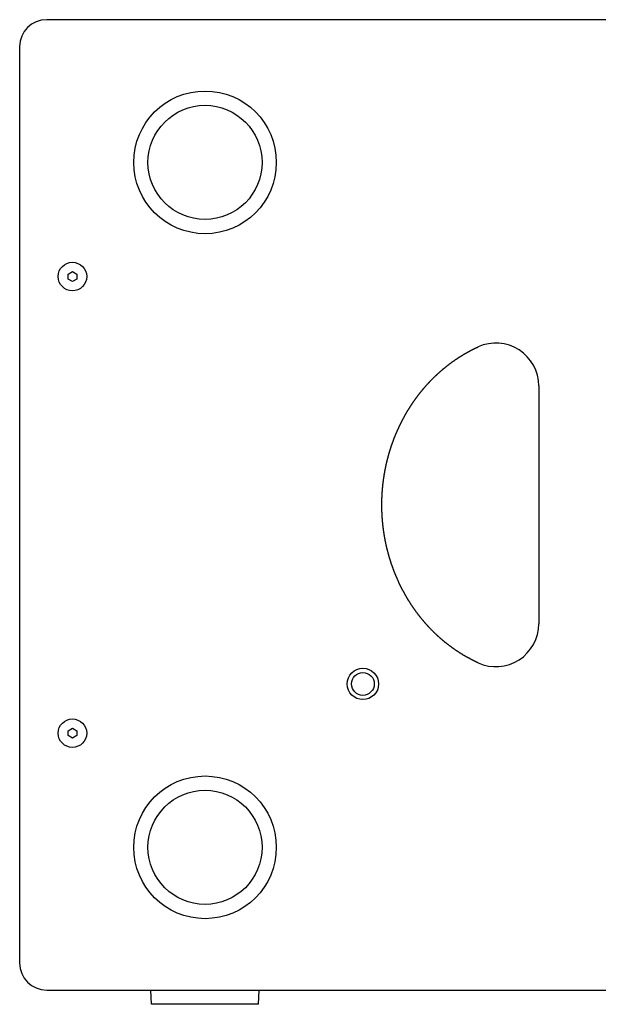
# Model space of a CAD drawing. Extents: x 214 to 2899, y -429 to 1714.
# Tile 2 of 80: x 214 to 417, y 538 to 883. Entities that reach past the tile are written whole.
import ezdxf

# ---------------------------------------------------------------- set-up
doc = ezdxf.new("R2010")
doc.units = 0
doc.linetypes.add('DURCHGEHEND', pattern=[0])
doc.layers.add('KF_PASSIO_SUB_12_RIGHT', color=7, linetype='DURCHGEHEND')

# ---------------------------------------------------------------- blocks, each defined once
blk = doc.blocks.new('KF_PASSIO_SUB_12_RIGHT')
at = {"layer": 'KF_PASSIO_SUB_12_RIGHT'}
for p, q in [((245.5, 0), (-245.5, 0)), ((-255, -9.5), (-255, -10)), ((-255, -10), (-255, -330)), ((-238, -89.13397), (-236.5, -88.26795)), ((-238, -90.86603), (-238, -89.13397)), ((-236.5, -88.26795), (-235, -89.13397)), ((-235, -89.13397), (-235, -90.86603)), ((-236.5, -91.73205), (-238, -90.86603)), ((-235, -90.86603), (-236.5, -91.73205)), ((-73, -128.29511), (-73, -211.70489)), ((-238, -249.13397), (-236.5, -248.26795)), ((-236.5, -248.26795), (-235, -249.13397)), ((-238, -250.86603), (-238, -249.13397)), ((-236.5, -251.73205), (-238, -250.86603)), ((-235, -250.86603), (-236.5, -251.73205)), ((-235, -249.13397), (-235, -250.86603)), ((-255, -330), (-255, -330.5)), ((-245.5, -340), (245.5, -340)), ((-208.8, -345), (-208.9746, -340)), ((-171.2, -345), (-171.0254, -340)), ((-171.2, -345), (-208.8, -345))]:
    blk.add_line(p, q, dxfattribs=at)
blk.add_polyline3d([(-94.2283, -225.351, 0), (-94.344, -225.298, 0), (-94.4597, -225.244, 0), (-94.5753, -225.191, 0), (-94.6907, -225.137, 0), (-94.8061, -225.083, 0), (-94.9213, -225.028, 0), (-95.0364, -224.973, 0), (-95.1515, -224.918, 0), (-95.2664, -224.863, 0), (-95.3812, -224.807, 0), (-95.4959, -224.751, 0), (-95.6105, -224.695, 0), (-95.725, -224.639, 0), (-95.8394, -224.582, 0), (-95.9537, -224.525, 0), (-96.0678, -224.467, 0), (-96.1818, -224.409, 0), (-96.2958, -224.351, 0), (-96.4096, -224.293, 0), (-96.5233, -224.235, 0), (-96.6368, -224.176, 0), (-96.7503, -224.117, 0), (-96.8636, -224.057, 0), (-96.9768, -223.997, 0), (-97.0899, -223.937, 0), (-97.2029, -223.877, 0), (-97.3157, -223.817, 0), (-97.4285, -223.756, 0), (-97.5411, -223.695, 0), (-97.6535, -223.633, 0), (-97.7659, -223.571, 0), (-97.8781, -223.509, 0), (-97.9902, -223.447, 0), (-98.1022, -223.385, 0), (-98.214, -223.322, 0), (-98.3257, -223.259, 0), (-98.4373, -223.195, 0), (-98.5487, -223.132, 0), (-98.66, -223.068, 0), (-98.7712, -223.004, 0), (-98.8823, -222.939, 0), (-98.9932, -222.874, 0), (-99.1039, -222.809, 0), (-99.2146, -222.744, 0), (-99.3251, -222.678, 0), (-99.4354, -222.613, 0), (-99.5457, -222.546, 0), (-99.6557, -222.48, 0), (-99.7657, -222.413, 0), (-99.8755, -222.346, 0), (-99.9851, -222.279, 0), (-100.095, -222.212, 0), (-100.204, -222.144, 0), (-100.313, -222.076, 0), (-100.422, -222.008, 0), (-100.531, -221.939, 0), (-100.64, -221.87, 0), (-100.749, -221.801, 0), (-100.857, -221.732, 0), (-100.965, -221.662, 0), (-101.074, -221.593, 0), (-101.182, -221.522, 0), (-101.289, -221.452, 0), (-101.397, -221.381, 0), (-101.505, -221.311, 0), (-101.612, -221.239, 0), (-101.719, -221.168, 0), (-101.826, -221.096, 0), (-101.933, -221.024, 0), (-102.04, -220.952, 0), (-102.147, -220.88, 0), (-102.253, -220.807, 0), (-102.36, -220.734, 0), (-102.466, -220.661, 0), (-102.572, -220.587, 0), (-102.677, -220.514, 0), (-102.783, -220.44, 0), (-102.889, -220.365, 0), (-102.994, -220.291, 0), (-103.099, -220.216, 0), (-103.204, -220.141, 0), (-103.309, -220.066, 0), (-103.413, -219.99, 0), (-103.518, -219.915, 0), (-103.622, -219.839, 0), (-103.726, -219.762, 0), (-103.83, -219.686, 0), (-103.934, -219.609, 0), (-104.038, -219.532, 0), (-104.141, -219.455, 0), (-104.244, -219.377, 0), (-104.347, -219.3, 0), (-104.45, -219.222, 0), (-104.553, -219.144, 0), (-104.655, -219.065, 0), (-104.758, -218.986, 0), (-104.86, -218.907, 0), (-104.962, -218.828, 0), (-105.064, -218.749, 0), (-105.165, -218.669, 0), (-105.267, -218.589, 0), (-105.368, -218.509, 0), (-105.469, -218.429, 0), (-105.57, -218.348, 0), (-105.67, -218.267, 0), (-105.771, -218.186, 0), (-105.871, -218.105, 0), (-105.971, -218.023, 0), (-106.071, -217.942, 0), (-106.171, -217.86, 0), (-106.27, -217.777, 0), (-106.37, -217.695, 0), (-106.469, -217.612, 0), (-106.568, -217.529, 0), (-106.667, -217.446, 0), (-106.765, -217.363, 0), (-106.863, -217.279, 0), (-106.962, -217.195, 0), (-107.059, -217.111, 0), (-107.157, -217.027, 0), (-107.255, -216.942, 0), (-107.352, -216.857, 0), (-107.449, -216.772, 0), (-107.546, -216.687, 0), (-107.643, -216.602, 0), (-107.739, -216.516, 0), (-107.836, -216.43, 0), (-107.932, -216.344, 0), (-108.028, -216.258, 0), (-108.124, -216.172, 0), (-108.219, -216.085, 0), (-108.314, -215.998, 0), (-108.41, -215.911, 0), (-108.504, -215.824, 0), (-108.599, -215.736, 0), (-108.694, -215.649, 0), (-108.788, -215.561, 0), (-108.882, -215.472, 0), (-108.976, -215.384, 0), (-109.069, -215.296, 0), (-109.163, -215.207, 0), (-109.256, -215.118, 0), (-109.349, -215.029, 0), (-109.442, -214.939, 0), (-109.534, -214.85, 0), (-109.627, -214.76, 0), (-109.719, -214.67, 0), (-109.811, -214.58, 0), (-109.903, -214.49, 0), (-109.994, -214.399, 0), (-110.085, -214.308, 0), (-110.177, -214.218, 0), (-110.267, -214.126, 0), (-110.358, -214.035, 0), (-110.448, -213.944, 0), (-110.539, -213.852, 0), (-110.629, -213.76, 0), (-110.718, -213.668, 0), (-110.808, -213.576, 0), (-110.897, -213.483, 0), (-110.986, -213.391, 0), (-111.075, -213.298, 0), (-111.164, -213.205, 0), (-111.252, -213.112, 0), (-111.341, -213.018, 0), (-111.429, -212.925, 0), (-111.517, -212.831, 0), (-111.604, -212.737, 0), (-111.692, -212.642, 0), (-111.779, -212.548, 0), (-111.866, -212.453, 0), (-111.953, -212.358, 0), (-112.04, -212.263, 0), (-112.127, -212.167, 0), (-112.213, -212.072, 0), (-112.299, -211.976, 0), (-112.385, -211.88, 0), (-112.471, -211.784, 0), (-112.557, -211.687, 0), (-112.642, -211.591, 0), (-112.727, -211.494, 0), (-112.812, -211.397, 0), (-112.897, -211.299, 0), (-112.982, -211.202, 0), (-113.066, -211.104, 0), (-113.15, -211.006, 0), (-113.234, -210.908, 0), (-113.318, -210.81, 0), (-113.402, -210.711, 0), (-113.485, -210.612, 0), (-113.569, -210.513, 0), (-113.652, -210.414, 0), (-113.734, -210.315, 0), (-113.817, -210.215, 0), (-113.899, -210.116, 0), (-113.982, -210.016, 0), (-114.064, -209.916, 0), (-114.145, -209.815, 0), (-114.227, -209.715, 0), (-114.308, -209.614, 0), (-114.389, -209.513, 0), (-114.47, -209.412, 0), (-114.551, -209.31, 0), (-114.632, -209.209, 0), (-114.712, -209.107, 0), (-114.792, -209.005, 0), (-114.872, -208.903, 0), (-114.952, -208.801, 0), (-115.031, -208.698, 0), (-115.11, -208.596, 0), (-115.189, -208.493, 0), (-115.268, -208.39, 0), (-115.347, -208.287, 0), (-115.425, -208.183, 0), (-115.503, -208.08, 0), (-115.581, -207.976, 0), (-115.659, -207.872, 0), (-115.737, -207.768, 0), (-115.814, -207.663, 0), (-115.891, -207.559, 0), (-115.968, -207.454, 0), (-116.045, -207.349, 0), (-116.121, -207.244, 0), (-116.197, -207.139, 0), (-116.273, -207.033, 0), (-116.349, -206.928, 0), (-116.425, -206.822, 0), (-116.5, -206.716, 0), (-116.575, -206.61, 0), (-116.65, -206.504, 0), (-116.725, -206.397, 0), (-116.799, -206.29, 0), (-116.873, -206.184, 0), (-116.947, -206.076, 0), (-117.021, -205.969, 0), (-117.094, -205.862, 0), (-117.168, -205.754, 0), (-117.241, -205.647, 0), (-117.314, -205.539, 0), (-117.386, -205.431, 0), (-117.459, -205.323, 0), (-117.531, -205.214, 0), (-117.603, -205.106, 0), (-117.674, -204.997, 0), (-117.746, -204.888, 0), (-117.817, -204.779, 0), (-117.888, -204.67, 0), (-117.959, -204.561, 0), (-118.029, -204.451, 0), (-118.099, -204.341, 0), (-118.17, -204.232, 0), (-118.239, -204.122, 0), (-118.309, -204.011, 0), (-118.378, -203.901, 0), (-118.447, -203.791, 0), (-118.516, -203.68, 0), (-118.585, -203.569, 0), (-118.653, -203.458, 0), (-118.722, -203.347, 0), (-118.789, -203.236, 0), (-118.857, -203.125, 0), (-118.925, -203.013, 0), (-118.992, -202.902, 0), (-119.059, -202.79, 0), (-119.126, -202.678, 0), (-119.192, -202.566, 0), (-119.258, -202.454, 0), (-119.324, -202.341, 0), (-119.39, -202.229, 0), (-119.456, -202.116, 0), (-119.521, -202.003, 0), (-119.586, -201.891, 0), (-119.651, -201.777, 0), (-119.716, -201.664, 0), (-119.78, -201.551, 0), (-119.844, -201.437, 0), (-119.908, -201.324, 0), (-119.972, -201.21, 0), (-120.035, -201.096, 0), (-120.098, -200.982, 0), (-120.161, -200.868, 0), (-120.224, -200.754, 0), (-120.286, -200.64, 0), (-120.349, -200.525, 0), (-120.411, -200.41, 0), (-120.472, -200.296, 0), (-120.534, -200.181, 0), (-120.595, -200.066, 0), (-120.656, -199.951, 0), (-120.717, -199.835, 0), (-120.777, -199.72, 0), (-120.837, -199.604, 0), (-120.897, -199.489, 0), (-120.957, -199.373, 0), (-121.017, -199.257, 0), (-121.076, -199.141, 0), (-121.135, -199.025, 0), (-121.194, -198.909, 0), (-121.252, -198.793, 0), (-121.31, -198.676, 0), (-121.368, -198.56, 0), (-121.426, -198.443, 0), (-121.484, -198.326, 0), (-121.541, -198.209, 0), (-121.598, -198.092, 0), (-121.655, -197.975, 0), (-121.711, -197.858, 0), (-121.768, -197.741, 0), (-121.824, -197.623, 0), (-121.879, -197.506, 0), (-121.935, -197.388, 0), (-121.99, -197.27, 0), (-122.045, -197.152, 0), (-122.1, -197.034, 0), (-122.154, -196.916, 0), (-122.209, -196.798, 0), (-122.263, -196.68, 0), (-122.316, -196.562, 0), (-122.37, -196.443, 0), (-122.423, -196.325, 0), (-122.476, -196.206, 0), (-122.529, -196.087, 0), (-122.581, -195.969, 0), (-122.634, -195.85, 0), (-122.686, -195.731, 0), (-122.737, -195.612, 0), (-122.789, -195.492, 0), (-122.84, -195.373, 0), (-122.891, -195.254, 0), (-122.942, -195.134, 0), (-122.992, -195.015, 0), (-123.042, -194.895, 0), (-123.092, -194.776, 0), (-123.142, -194.656, 0), (-123.191, -194.536, 0), (-123.24, -194.416, 0), (-123.289, -194.296, 0), (-123.338, -194.176, 0), (-123.386, -194.055, 0), (-123.434, -193.935, 0), (-123.482, -193.815, 0), (-123.53, -193.694, 0), (-123.577, -193.573, 0), (-123.625, -193.452, 0), (-123.671, -193.331, 0), (-123.718, -193.21, 0), (-123.765, -193.089, 0), (-123.811, -192.967, 0), (-123.857, -192.846, 0), (-123.903, -192.724, 0), (-123.948, -192.603, 0), (-123.993, -192.481, 0), (-124.039, -192.359, 0), (-124.083, -192.237, 0), (-124.128, -192.114, 0), (-124.172, -191.992, 0), (-124.216, -191.87, 0), (-124.26, -191.747, 0), (-124.304, -191.625, 0), (-124.347, -191.502, 0), (-124.39, -191.379, 0), (-124.433, -191.256, 0), (-124.476, -191.133, 0), (-124.518, -191.01, 0), (-124.56, -190.886, 0), (-124.602, -190.763, 0), (-124.643, -190.639, 0), (-124.685, -190.516, 0), (-124.726, -190.392, 0), (-124.767, -190.268, 0), (-124.808, -190.144, 0), (-124.848, -190.02, 0), (-124.888, -189.896, 0), (-124.928, -189.772, 0), (-124.968, -189.648, 0), (-125.007, -189.523, 0), (-125.046, -189.399, 0), (-125.085, -189.274, 0), (-125.124, -189.149, 0), (-125.162, -189.024, 0), (-125.2, -188.9, 0), (-125.238, -188.775, 0), (-125.276, -188.649, 0), (-125.313, -188.524, 0), (-125.35, -188.399, 0), (-125.387, -188.274, 0), (-125.424, -188.148, 0), (-125.46, -188.023, 0), (-125.496, -187.897, 0), (-125.532, -187.771, 0), (-125.568, -187.645, 0), (-125.603, -187.519, 0), (-125.638, -187.393, 0), (-125.673, -187.267, 0), (-125.708, -187.141, 0), (-125.742, -187.015, 0), (-125.776, -186.889, 0), (-125.81, -186.762, 0), (-125.844, -186.636, 0), (-125.877, -186.509, 0), (-125.91, -186.382, 0), (-125.943, -186.256, 0), (-125.975, -186.129, 0), (-126.008, -186.002, 0), (-126.04, -185.875, 0), (-126.072, -185.748, 0), (-126.103, -185.621, 0), (-126.134, -185.494, 0), (-126.165, -185.366, 0), (-126.196, -185.239, 0), (-126.227, -185.112, 0), (-126.257, -184.984, 0), (-126.287, -184.857, 0), (-126.317, -184.729, 0), (-126.346, -184.601, 0), (-126.376, -184.473, 0), (-126.405, -184.346, 0), (-126.433, -184.218, 0), (-126.462, -184.09, 0), (-126.49, -183.962, 0), (-126.518, -183.834, 0), (-126.546, -183.706, 0), (-126.573, -183.577, 0), (-126.6, -183.449, 0), (-126.627, -183.321, 0), (-126.654, -183.192, 0), (-126.68, -183.064, 0), (-126.706, -182.935, 0), (-126.732, -182.807, 0), (-126.758, -182.678, 0), (-126.783, -182.55, 0), (-126.808, -182.421, 0), (-126.833, -182.292, 0), (-126.858, -182.163, 0), (-126.882, -182.034, 0), (-126.906, -181.906, 0), (-126.93, -181.777, 0), (-126.954, -181.648, 0), (-126.977, -181.518, 0), (-127, -181.389, 0), (-127.023, -181.26, 0), (-127.045, -181.131, 0), (-127.067, -181.002, 0), (-127.089, -180.872, 0), (-127.111, -180.743, 0), (-127.133, -180.614, 0), (-127.154, -180.484, 0), (-127.175, -180.355, 0), (-127.195, -180.225, 0), (-127.216, -180.096, 0), (-127.236, -179.966, 0), (-127.256, -179.837, 0), (-127.275, -179.707, 0), (-127.295, -179.577, 0), (-127.314, -179.447, 0), (-127.333, -179.318, 0), (-127.351, -179.188, 0), (-127.37, -179.058, 0), (-127.388, -178.928, 0), (-127.405, -178.798, 0), (-127.423, -178.668, 0), (-127.44, -178.539, 0), (-127.457, -178.409, 0), (-127.474, -178.279, 0), (-127.49, -178.149, 0), (-127.507, -178.019, 0), (-127.522, -177.889, 0), (-127.538, -177.758, 0), (-127.554, -177.628, 0), (-127.569, -177.498, 0), (-127.584, -177.368, 0), (-127.598, -177.238, 0), (-127.613, -177.108, 0), (-127.627, -176.978, 0), (-127.641, -176.847, 0), (-127.654, -176.717, 0), (-127.667, -176.587, 0), (-127.68, -176.457, 0), (-127.693, -176.326, 0), (-127.706, -176.196, 0), (-127.718, -176.066, 0), (-127.73, -175.936, 0), (-127.742, -175.805, 0), (-127.753, -175.675, 0), (-127.765, -175.545, 0), (-127.775, -175.414, 0), (-127.786, -175.284, 0), (-127.797, -175.153, 0), (-127.807, -175.023, 0), (-127.817, -174.893, 0), (-127.826, -174.762, 0), (-127.836, -174.632, 0), (-127.845, -174.501, 0), (-127.854, -174.371, 0), (-127.862, -174.241, 0), (-127.871, -174.11, 0), (-127.879, -173.98, 0), (-127.887, -173.849, 0), (-127.894, -173.719, 0), (-127.901, -173.589, 0), (-127.908, -173.458, 0), (-127.915, -173.328, 0), (-127.922, -173.197, 0), (-127.928, -173.067, 0), (-127.934, -172.937, 0), (-127.94, -172.806, 0), (-127.945, -172.676, 0), (-127.95, -172.545, 0), (-127.955, -172.415, 0), (-127.96, -172.285, 0), (-127.964, -172.154, 0), (-127.969, -172.024, 0), (-127.973, -171.894, 0), (-127.976, -171.763, 0), (-127.98, -171.633, 0), (-127.983, -171.503, 0), (-127.986, -171.372, 0), (-127.988, -171.242, 0), (-127.991, -171.112, 0), (-127.993, -170.981, 0), (-127.994, -170.851, 0), (-127.996, -170.721, 0), (-127.997, -170.591, 0), (-127.998, -170.461, 0), (-127.999, -170.33, 0), (-128, -170.2, 0), (-128, -170.07, 0), (-128, -169.94, 0), (-128, -169.81, 0), (-127.999, -169.68, 0), (-127.998, -169.55, 0), (-127.997, -169.419, 0), (-127.996, -169.289, 0), (-127.995, -169.159, 0), (-127.993, -169.029, 0), (-127.991, -168.898, 0), (-127.988, -168.768, 0), (-127.986, -168.638, 0), (-127.983, -168.507, 0), (-127.98, -168.377, 0), (-127.976, -168.247, 0), (-127.973, -168.116, 0), (-127.969, -167.986, 0), (-127.965, -167.855, 0), (-127.96, -167.725, 0), (-127.956, -167.594, 0), (-127.951, -167.464, 0), (-127.945, -167.334, 0), (-127.94, -167.203, 0), (-127.934, -167.073, 0), (-127.928, -166.942, 0), (-127.922, -166.812, 0), (-127.915, -166.681, 0), (-127.909, -166.551, 0), (-127.902, -166.42, 0), (-127.894, -166.29, 0), (-127.887, -166.159, 0), (-127.879, -166.028, 0), (-127.871, -165.898, 0), (-127.862, -165.767, 0), (-127.854, -165.637, 0), (-127.845, -165.506, 0), (-127.836, -165.376, 0), (-127.826, -165.245, 0), (-127.817, -165.115, 0), (-127.807, -164.984, 0), (-127.797, -164.854, 0), (-127.786, -164.723, 0), (-127.776, -164.593, 0), (-127.765, -164.462, 0), (-127.753, -164.332, 0), (-127.742, -164.201, 0), (-127.73, -164.071, 0), (-127.718, -163.941, 0), (-127.706, -163.81, 0), (-127.693, -163.68, 0), (-127.681, -163.549, 0), (-127.668, -163.419, 0), (-127.654, -163.289, 0), (-127.641, -163.158, 0), (-127.627, -163.028, 0), (-127.613, -162.898, 0), (-127.598, -162.767, 0), (-127.584, -162.637, 0), (-127.569, -162.507, 0), (-127.554, -162.377, 0), (-127.538, -162.246, 0), (-127.523, -162.116, 0), (-127.507, -161.986, 0), (-127.49, -161.856, 0), (-127.474, -161.726, 0), (-127.457, -161.596, 0), (-127.44, -161.466, 0), (-127.423, -161.336, 0), (-127.406, -161.206, 0), (-127.388, -161.076, 0), (-127.37, -160.946, 0), (-127.351, -160.816, 0), (-127.333, -160.686, 0), (-127.314, -160.556, 0), (-127.295, -160.426, 0), (-127.276, -160.297, 0), (-127.256, -160.167, 0), (-127.236, -160.037, 0), (-127.216, -159.908, 0), (-127.196, -159.778, 0), (-127.175, -159.648, 0), (-127.154, -159.519, 0), (-127.133, -159.389, 0), (-127.112, -159.26, 0), (-127.09, -159.13, 0), (-127.068, -159.001, 0), (-127.046, -158.872, 0), (-127.023, -158.742, 0), (-127, -158.613, 0), (-126.977, -158.484, 0), (-126.954, -158.355, 0), (-126.931, -158.226, 0), (-126.907, -158.097, 0), (-126.883, -157.968, 0), (-126.858, -157.839, 0), (-126.834, -157.71, 0), (-126.809, -157.581, 0), (-126.784, -157.452, 0), (-126.758, -157.324, 0), (-126.733, -157.195, 0), (-126.707, -157.066, 0), (-126.681, -156.938, 0), (-126.654, -156.809, 0), (-126.628, -156.681, 0), (-126.601, -156.552, 0), (-126.574, -156.424, 0), (-126.546, -156.296, 0), (-126.518, -156.168, 0), (-126.49, -156.04, 0), (-126.462, -155.911, 0), (-126.434, -155.783, 0), (-126.405, -155.656, 0), (-126.376, -155.528, 0), (-126.347, -155.4, 0), (-126.317, -155.272, 0), (-126.287, -155.144, 0), (-126.257, -155.017, 0), (-126.227, -154.889, 0), (-126.196, -154.762, 0), (-126.166, -154.635, 0), (-126.134, -154.507, 0), (-126.103, -154.38, 0), (-126.072, -154.253, 0), (-126.04, -154.126, 0), (-126.008, -153.999, 0), (-125.975, -153.872, 0), (-125.943, -153.745, 0), (-125.91, -153.618, 0), (-125.877, -153.491, 0), (-125.843, -153.365, 0), (-125.81, -153.238, 0), (-125.776, -153.112, 0), (-125.742, -152.985, 0), (-125.707, -152.859, 0), (-125.673, -152.733, 0), (-125.638, -152.607, 0), (-125.603, -152.481, 0), (-125.567, -152.355, 0), (-125.532, -152.229, 0), (-125.496, -152.103, 0), (-125.46, -151.978, 0), (-125.423, -151.852, 0), (-125.386, -151.726, 0), (-125.35, -151.601, 0), (-125.312, -151.476, 0), (-125.275, -151.35, 0), (-125.237, -151.225, 0), (-125.199, -151.1, 0), (-125.161, -150.975, 0), (-125.123, -150.85, 0), (-125.084, -150.726, 0), (-125.045, -150.601, 0), (-125.006, -150.476, 0), (-124.967, -150.352, 0), (-124.927, -150.228, 0), (-124.887, -150.103, 0), (-124.847, -149.979, 0), (-124.807, -149.855, 0), (-124.766, -149.731, 0), (-124.725, -149.607, 0), (-124.684, -149.483, 0), (-124.643, -149.36, 0), (-124.601, -149.236, 0), (-124.559, -149.113, 0), (-124.517, -148.989, 0), (-124.475, -148.866, 0), (-124.432, -148.743, 0), (-124.389, -148.62, 0), (-124.346, -148.497, 0), (-124.303, -148.374, 0), (-124.259, -148.252, 0), (-124.216, -148.129, 0), (-124.171, -148.007, 0), (-124.127, -147.884, 0), (-124.083, -147.762, 0), (-124.038, -147.64, 0), (-123.993, -147.518, 0), (-123.947, -147.396, 0), (-123.902, -147.274, 0), (-123.856, -147.152, 0), (-123.81, -147.031, 0), (-123.764, -146.91, 0), (-123.717, -146.788, 0), (-123.671, -146.667, 0), (-123.624, -146.546, 0), (-123.577, -146.425, 0), (-123.529, -146.304, 0), (-123.481, -146.184, 0), (-123.433, -146.063, 0), (-123.385, -145.943, 0), (-123.337, -145.822, 0), (-123.288, -145.702, 0), (-123.239, -145.582, 0), (-123.19, -145.462, 0), (-123.141, -145.342, 0), (-123.091, -145.223, 0), (-123.041, -145.103, 0), (-122.991, -144.983, 0), (-122.941, -144.864, 0), (-122.89, -144.744, 0), (-122.839, -144.625, 0), (-122.788, -144.506, 0), (-122.737, -144.387, 0), (-122.685, -144.268, 0), (-122.633, -144.149, 0), (-122.581, -144.03, 0), (-122.529, -143.911, 0), (-122.476, -143.792, 0), (-122.423, -143.674, 0), (-122.37, -143.555, 0), (-122.316, -143.437, 0), (-122.263, -143.318, 0), (-122.209, -143.2, 0), (-122.154, -143.082, 0), (-122.1, -142.964, 0), (-122.045, -142.846, 0), (-121.99, -142.728, 0), (-121.935, -142.611, 0), (-121.88, -142.493, 0), (-121.824, -142.376, 0), (-121.768, -142.258, 0), (-121.712, -142.141, 0), (-121.655, -142.024, 0), (-121.599, -141.907, 0), (-121.542, -141.79, 0), (-121.484, -141.673, 0), (-121.427, -141.556, 0), (-121.369, -141.439, 0), (-121.311, -141.323, 0), (-121.253, -141.207, 0), (-121.195, -141.09, 0), (-121.136, -140.974, 0), (-121.077, -140.858, 0), (-121.018, -140.742, 0), (-120.958, -140.626, 0), (-120.899, -140.511, 0), (-120.839, -140.395, 0), (-120.778, -140.279, 0), (-120.718, -140.164, 0), (-120.657, -140.049, 0), (-120.596, -139.934, 0), (-120.535, -139.819, 0), (-120.474, -139.704, 0), (-120.412, -139.589, 0), (-120.35, -139.475, 0), (-120.288, -139.36, 0), (-120.225, -139.246, 0), (-120.163, -139.132, 0), (-120.1, -139.018, 0), (-120.037, -138.904, 0), (-119.973, -138.79, 0), (-119.91, -138.676, 0), (-119.846, -138.563, 0), (-119.782, -138.449, 0), (-119.717, -138.336, 0), (-119.653, -138.223, 0), (-119.588, -138.11, 0), (-119.523, -137.997, 0), (-119.457, -137.884, 0), (-119.392, -137.772, 0), (-119.326, -137.659, 0), (-119.26, -137.547, 0), (-119.194, -137.435, 0), (-119.127, -137.323, 0), (-119.061, -137.211, 0), (-118.994, -137.099, 0), (-118.926, -136.988, 0), (-118.859, -136.876, 0), (-118.791, -136.765, 0), (-118.723, -136.654, 0), (-118.655, -136.543, 0), (-118.587, -136.432, 0), (-118.518, -136.321, 0), (-118.449, -136.211, 0), (-118.38, -136.1, 0), (-118.311, -135.99, 0), (-118.241, -135.88, 0), (-118.171, -135.77, 0), (-118.101, -135.66, 0), (-118.031, -135.551, 0), (-117.961, -135.441, 0), (-117.89, -135.332, 0), (-117.819, -135.223, 0), (-117.748, -135.114, 0), (-117.676, -135.005, 0), (-117.605, -134.897, 0), (-117.533, -134.788, 0), (-117.461, -134.68, 0), (-117.388, -134.572, 0), (-117.316, -134.464, 0), (-117.243, -134.356, 0), (-117.17, -134.248, 0), (-117.097, -134.141, 0), (-117.023, -134.034, 0), (-116.949, -133.927, 0), (-116.875, -133.82, 0), (-116.801, -133.713, 0), (-116.727, -133.606, 0), (-116.652, -133.5, 0), (-116.577, -133.393, 0), (-116.502, -133.287, 0), (-116.427, -133.181, 0), (-116.352, -133.076, 0), (-116.276, -132.97, 0), (-116.2, -132.865, 0), (-116.124, -132.76, 0), (-116.047, -132.655, 0), (-115.971, -132.55, 0), (-115.894, -132.445, 0), (-115.817, -132.341, 0), (-115.74, -132.236, 0), (-115.662, -132.132, 0), (-115.585, -132.028, 0), (-115.507, -131.925, 0), (-115.429, -131.821, 0), (-115.35, -131.718, 0), (-115.272, -131.615, 0), (-115.193, -131.512, 0), (-115.114, -131.409, 0), (-115.035, -131.306, 0), (-114.955, -131.204, 0), (-114.876, -131.102, 0), (-114.796, -131, 0), (-114.716, -130.898, 0), (-114.636, -130.796, 0), (-114.555, -130.695, 0), (-114.474, -130.593, 0), (-114.394, -130.492, 0), (-114.312, -130.391, 0), (-114.231, -130.291, 0), (-114.15, -130.19, 0), (-114.068, -130.09, 0), (-113.986, -129.99, 0), (-113.904, -129.89, 0), (-113.822, -129.79, 0), (-113.739, -129.691, 0), (-113.656, -129.591, 0), (-113.573, -129.492, 0), (-113.49, -129.394, 0), (-113.407, -129.295, 0), (-113.323, -129.196, 0), (-113.24, -129.098, 0), (-113.156, -129, 0), (-113.072, -128.902, 0), (-112.987, -128.804, 0), (-112.903, -128.707, 0), (-112.818, -128.61, 0), (-112.733, -128.513, 0), (-112.648, -128.416, 0), (-112.563, -128.319, 0), (-112.477, -128.223, 0), (-112.391, -128.127, 0), (-112.305, -128.031, 0), (-112.219, -127.935, 0), (-112.133, -127.839, 0), (-112.046, -127.744, 0), (-111.96, -127.649, 0), (-111.873, -127.554, 0), (-111.786, -127.459, 0), (-111.699, -127.365, 0), (-111.611, -127.271, 0), (-111.523, -127.176, 0), (-111.436, -127.083, 0), (-111.348, -126.989, 0), (-111.259, -126.896, 0), (-111.171, -126.802, 0), (-111.082, -126.709, 0), (-110.993, -126.616, 0), (-110.904, -126.524, 0), (-110.815, -126.431, 0), (-110.725, -126.339, 0), (-110.635, -126.247, 0), (-110.545, -126.155, 0), (-110.455, -126.063, 0), (-110.364, -125.971, 0), (-110.274, -125.88, 0), (-110.183, -125.789, 0), (-110.092, -125.698, 0), (-110, -125.607, 0), (-109.909, -125.516, 0), (-109.817, -125.426, 0), (-109.725, -125.336, 0), (-109.633, -125.246, 0), (-109.54, -125.156, 0), (-109.448, -125.066, 0), (-109.355, -124.977, 0), (-109.262, -124.887, 0), (-109.168, -124.798, 0), (-109.075, -124.709, 0), (-108.981, -124.621, 0), (-108.887, -124.532, 0), (-108.793, -124.444, 0), (-108.699, -124.356, 0), (-108.604, -124.268, 0), (-108.509, -124.181, 0), (-108.414, -124.093, 0), (-108.319, -124.006, 0), (-108.224, -123.919, 0), (-108.128, -123.832, 0), (-108.033, -123.746, 0), (-107.937, -123.66, 0), (-107.84, -123.573, 0), (-107.744, -123.488, 0), (-107.647, -123.402, 0), (-107.55, -123.316, 0), (-107.453, -123.231, 0), (-107.356, -123.146, 0), (-107.259, -123.061, 0), (-107.161, -122.977, 0), (-107.063, -122.892, 0), (-106.965, -122.808, 0), (-106.867, -122.724, 0), (-106.769, -122.641, 0), (-106.67, -122.557, 0), (-106.571, -122.474, 0), (-106.472, -122.391, 0), (-106.373, -122.308, 0), (-106.274, -122.226, 0), (-106.174, -122.143, 0), (-106.074, -122.061, 0), (-105.974, -121.979, 0), (-105.874, -121.898, 0), (-105.774, -121.816, 0), (-105.673, -121.735, 0), (-105.573, -121.654, 0), (-105.472, -121.574, 0), (-105.371, -121.493, 0), (-105.269, -121.413, 0), (-105.168, -121.333, 0), (-105.066, -121.253, 0), (-104.964, -121.174, 0), (-104.862, -121.094, 0), (-104.76, -121.015, 0), (-104.658, -120.937, 0), (-104.555, -120.858, 0), (-104.452, -120.78, 0), (-104.35, -120.702, 0), (-104.246, -120.624, 0), (-104.143, -120.546, 0), (-104.04, -120.469, 0), (-103.936, -120.392, 0), (-103.832, -120.315, 0), (-103.728, -120.239, 0), (-103.624, -120.162, 0), (-103.52, -120.086, 0), (-103.415, -120.01, 0), (-103.311, -119.935, 0), (-103.206, -119.859, 0), (-103.101, -119.784, 0), (-102.996, -119.709, 0), (-102.89, -119.635, 0), (-102.785, -119.56, 0), (-102.679, -119.486, 0), (-102.573, -119.413, 0), (-102.467, -119.339, 0), (-102.361, -119.266, 0), (-102.255, -119.193, 0), (-102.148, -119.12, 0), (-102.042, -119.047, 0), (-101.935, -118.975, 0), (-101.828, -118.903, 0), (-101.721, -118.831, 0), (-101.614, -118.76, 0), (-101.506, -118.688, 0), (-101.399, -118.618, 0), (-101.291, -118.547, 0), (-101.183, -118.476, 0), (-101.075, -118.406, 0), (-100.967, -118.336, 0), (-100.859, -118.267, 0), (-100.75, -118.197, 0), (-100.641, -118.128, 0), (-100.533, -118.059, 0), (-100.424, -117.991, 0), (-100.315, -117.922, 0), (-100.205, -117.854, 0), (-100.096, -117.787, 0), (-99.9863, -117.719, 0), (-99.8767, -117.652, 0), (-99.7668, -117.585, 0), (-99.6569, -117.518, 0), (-99.5468, -117.452, 0), (-99.4365, -117.386, 0), (-99.3261, -117.32, 0), (-99.2156, -117.254, 0), (-99.1049, -117.189, 0), (-98.9941, -117.124, 0), (-98.8832, -117.059, 0), (-98.7721, -116.995, 0), (-98.6609, -116.931, 0), (-98.5495, -116.867, 0), (-98.438, -116.803, 0), (-98.3264, -116.74, 0), (-98.2147, -116.677, 0), (-98.1028, -116.614, 0), (-97.9908, -116.551, 0), (-97.8787, -116.489, 0), (-97.7664, -116.427, 0), (-97.6541, -116.366, 0), (-97.5416, -116.304, 0), (-97.4289, -116.243, 0), (-97.3162, -116.182, 0), (-97.2033, -116.122, 0), (-97.0903, -116.062, 0), (-96.9772, -116.002, 0), (-96.8639, -115.942, 0), (-96.7506, -115.883, 0), (-96.6371, -115.824, 0), (-96.5235, -115.765, 0), (-96.4098, -115.706, 0), (-96.296, -115.648, 0), (-96.182, -115.59, 0), (-96.068, -115.532, 0), (-95.9538, -115.475, 0), (-95.8395, -115.418, 0), (-95.7251, -115.361, 0), (-95.6106, -115.305, 0), (-95.496, -115.248, 0), (-95.3813, -115.193, 0), (-95.2665, -115.137, 0), (-95.1515, -115.082, 0), (-95.0365, -115.026, 0), (-94.9213, -114.972, 0), (-94.8061, -114.917, 0), (-94.6907, -114.863, 0), (-94.5753, -114.809, 0), (-94.4597, -114.756, 0), (-94.344, -114.702, 0), (-94.2283, -114.649, 0)], dxfattribs=at)
for centre, radius in [((-190, -50), 25), ((-190, -50), 20), ((-236.5, -90), 5), ((-134.65, -232.74383), 5.5), ((-134.65, -232.74383), 4), ((-236.5, -250), 5), ((-190, -290), 25), ((-190, -290), 20)]:
    blk.add_circle(centre, radius, dxfattribs=at)
for centre, radius, start, end in [((-245.5, -9.5), 9.5, 90, 180), ((-88, -128.29511), 15, 0, 114.5331137), ((-88, -211.70489), 15, 245.4668863, 0), ((-245.5, -330.5), 9.5, 180, 270)]:
    blk.add_arc(centre, radius, start, end, dxfattribs=at)

msp = doc.modelspace()

# ---------------------------------------------------------------- block references
at = {"layer": 'KF_PASSIO_SUB_12_RIGHT'}
msp.add_blockref('KF_PASSIO_SUB_12_RIGHT', (469.04, 883.13), dxfattribs=at)

doc.saveas('drawing.dxf')
